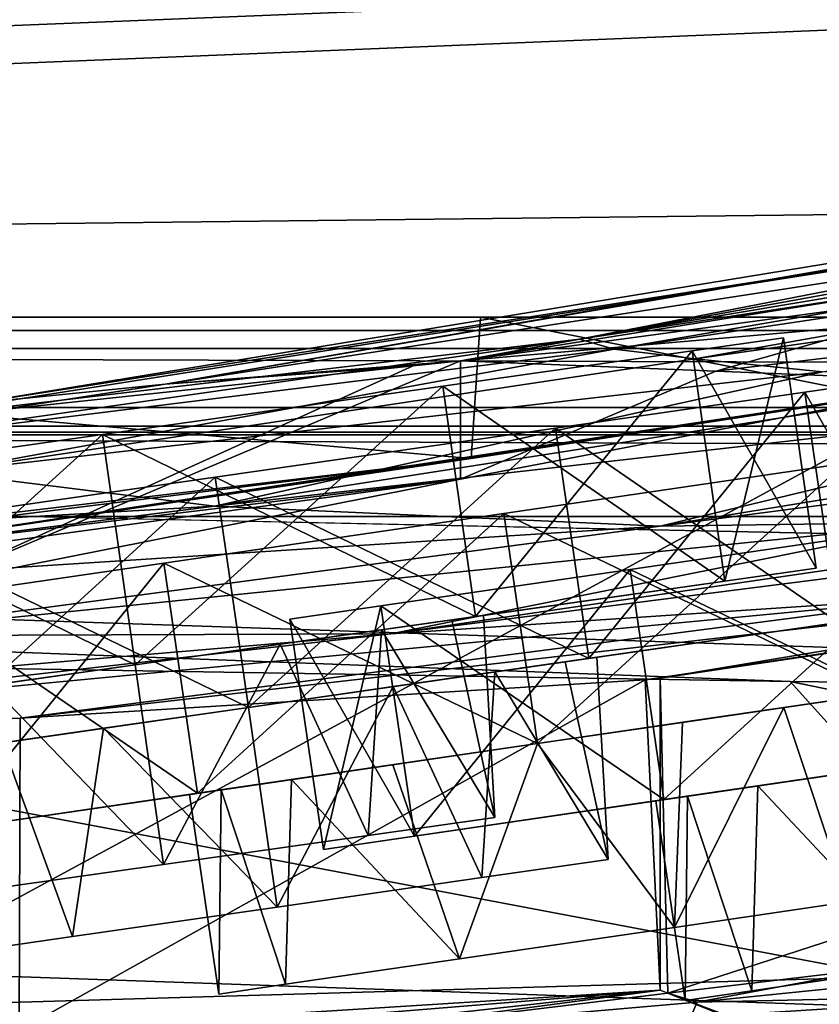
# Model space of a CAD drawing. Header units: metres. Extents: x 0 to 1004, y -708 to 0.
# Tile 75 of 116: x 324 to 350, y -73 to -42. Entities that reach past the tile are written whole.
import ezdxf

# ---------------------------------------------------------------- set-up
doc = ezdxf.new("R2010")
doc.units = ezdxf.units.M

msp = doc.modelspace()

# ---------------------------------------------------------------- linework, layer by layer
at = {"layer": 'top'}
for points in [[(61.022282, -41.297203, 2063.059814), (61.022282, -51.297203, 2063.059814), (943.022278, -41.297325, 2063.059814)], [(61.022282, -41.297203, 163.059692), (943.022278, -41.297325, 163.059692), (61.022282, -51.297203, 163.059692)], [(943.022278, -41.297325, 2063.059814), (61.022282, -51.297203, 2063.059814), (943.0224, -51.297203, 2063.059814)], [(943.022278, -41.297325, 163.059692), (943.0224, -51.297203, 163.059692), (61.022282, -51.297203, 163.059692)], [(363.219818, -48.120342, 1923.056763), (328.586365, -53.445087, 1818.556274), (377.972412, -44.951412, 1818.617554)], [(377.972412, -44.951412, 1818.617554), (328.586365, -53.445087, 1818.556274), (370.676178, -46.15657, 1713.907837)], [(328.586365, -53.445087, 1818.556274), (322.434326, -54.059696, 1713.830444), (370.676178, -46.15657, 1713.907837)], [(370.676178, -46.15657, 1713.907837), (322.434326, -54.059696, 1713.830444), (366.522369, -47.207523, 1609.020386)], [(322.434326, -54.059696, 1713.830444), (318.92099, -54.707317, 1608.970215), (366.522369, -47.207523, 1609.020386)], [(366.522369, -47.207523, 1609.020386), (318.92099, -54.707317, 1608.970215), (341.837433, -52.003891, 1504.057007)], [(341.837433, -52.003891, 1504.057007), (365.508514, -48.041042, 1504.057007), (366.522369, -47.207523, 1609.020386)], [(338.034821, -52.694641, 1923.056885), (368.39978, -47.850792, 1940.321289), (358.754669, -49.900101, 1946.745972)], [(338.034821, -52.694641, 1923.056885), (363.219818, -48.120342, 1923.056763), (368.39978, -47.850792, 1940.321289)], [(363.219818, -48.120342, 1923.056763), (338.034821, -52.694641, 1923.056885), (328.586365, -53.445087, 1818.556274)], [(366.729797, -48.234787, 1428.911499), (365.508514, -48.041042, 1504.057007), (341.837433, -52.003891, 1504.057007)], [(342.945557, -52.326302, 1428.981689), (366.729797, -48.234787, 1428.911499), (341.837433, -52.003891, 1504.057007)], [(369.556976, -48.350975, 1353.808228), (366.729797, -48.234787, 1428.911499), (342.945557, -52.326302, 1428.981689)], [(345.533508, -52.630741, 1353.942505), (369.556976, -48.350975, 1353.808228), (342.945557, -52.326302, 1428.981689)], [(373.996002, -48.595257, 1278.78125), (369.556976, -48.350975, 1353.808228), (345.533508, -52.630741, 1353.942505)], [(349.608521, -53.044209, 1278.967163), (373.996002, -48.595257, 1278.78125), (345.533508, -52.630741, 1353.942505)], [(351.472168, -51.539196, 1954.318237), (338.034821, -52.694641, 1923.056885), (358.754669, -49.900101, 1946.745972)], [(943.0224, -51.297203, 163.059692), (277.758484, -51.297203, 197.247162), (61.022282, -51.297203, 163.059692)], [(234.177872, -51.297203, 2037.609009), (496.239227, -51.297203, 2032.241211), (61.022282, -51.297203, 2063.059814)], [(496.239227, -51.297203, 2032.241211), (549.258301, -51.297203, 2034.755859), (61.022282, -51.297203, 2063.059814)], [(61.022282, -51.297203, 2063.059814), (549.258301, -51.297203, 2034.755859), (943.0224, -51.297203, 2063.059814)], [(286.669708, -51.297203, 2029.74585), (443.401367, -51.297203, 2027.190918), (234.177872, -51.297203, 2037.609009)], [(443.401367, -51.297203, 2027.190918), (496.239227, -51.297203, 2032.241211), (234.177872, -51.297203, 2037.609009)], [(318.295654, -51.297203, 203.297897), (277.758484, -51.297203, 197.247162), (943.0224, -51.297203, 163.059692)], [(286.363739, -61.972305, 2027.888794), (338.377258, -55.826614, 2018.356689), (286.669708, -51.297203, 2029.74585)], [(286.669708, -51.297203, 2029.74585), (338.377258, -55.826614, 2018.356689), (338.67041, -51.297203, 2019.108521)], [(338.67041, -51.297203, 2019.108521), (390.865906, -51.297203, 2019.616333), (286.669708, -51.297203, 2029.74585)], [(390.865906, -51.297203, 2019.616333), (443.401367, -51.297203, 2027.190918), (286.669708, -51.297203, 2029.74585)], [(358.151459, -51.297203, 212.02446), (356.061646, -74.70504, 220.283951), (316.82135, -73.702324, 211.318314)], [(358.151459, -51.297203, 212.02446), (316.82135, -73.702324, 211.318314), (318.295654, -51.297203, 203.297897)], [(358.151459, -51.297203, 212.02446), (318.295654, -51.297203, 203.297897), (943.0224, -51.297203, 163.059692)], [(338.377258, -55.826614, 2018.356689), (351.423187, -53.833424, 2015.596313), (338.67041, -51.297203, 2019.108521)], [(338.67041, -51.297203, 2019.108521), (351.423187, -53.833424, 2015.596313), (351.57663, -51.297203, 2016.019043)], [(338.67041, -51.297203, 2019.108521), (351.57663, -51.297203, 2016.019043), (390.865906, -51.297203, 2019.616333)], [(346.19519, -53.027618, 1969.005981), (338.034821, -52.694641, 1923.056885), (351.472168, -51.539196, 1954.318237)], [(357.183289, -51.719677, 1984.394653), (346.19519, -53.027618, 1969.005981), (351.472168, -51.539196, 1954.318237)], [(354.35553, -53.3606, 2014.955078), (346.19519, -53.027618, 1969.005981), (357.183289, -51.719677, 1984.394653)], [(318.92099, -54.707317, 1608.970215), (318.043152, -55.402069, 1504.057129), (341.837433, -52.003891, 1504.057007)], [(341.837433, -52.003891, 1504.057007), (318.043152, -55.402069, 1504.057129), (342.945557, -52.326302, 1428.981689)], [(344.421021, -62.856411, 663.09668), (344.657837, -72.940102, 662.833008), (408.973511, -52.034935, 663.380066)], [(344.421021, -62.856411, 663.09668), (408.973511, -52.034935, 663.380066), (375.887054, -58.173946, 664.056458)], [(344.657837, -72.940102, 662.833008), (376.314453, -84.957024, 662.518494), (408.973511, -52.034935, 663.380066)], [(318.043152, -55.402069, 1504.057129), (321.388947, -56.256416, 1354.045044), (342.945557, -52.326302, 1428.981689)], [(342.945557, -52.326302, 1428.981689), (321.388947, -56.256416, 1354.045044), (345.533508, -52.630741, 1353.942505)], [(336.515533, -52.857918, 1914.426514), (338.034821, -52.694641, 1923.056885), (321.154938, -59.835468, 1818.915405)], [(321.154938, -59.835468, 1818.915405), (338.034821, -52.694641, 1923.056885), (338.034912, -56.4869, 1923.057007)], [(323.196503, -54.281437, 1832.646729), (336.515533, -52.857918, 1914.426514), (321.154938, -59.835468, 1818.915405)], [(321.388947, -56.256416, 1354.045044), (349.608521, -53.044209, 1278.967163), (345.533508, -52.630741, 1353.942505)], [(328.586365, -53.445087, 1818.556274), (336.515533, -52.857918, 1914.426514), (323.196503, -54.281437, 1832.646729)], [(338.034821, -52.694641, 1923.056885), (336.515533, -52.857918, 1914.426514), (328.586365, -53.445087, 1818.556274)], [(338.034821, -52.694641, 1923.056885), (346.19519, -53.027618, 1969.005981), (338.034912, -56.4869, 1923.057007)], [(321.388947, -56.256416, 1354.045044), (330.166107, -57.344852, 1204.248535), (349.608521, -53.044209, 1278.967163)], [(330.166107, -57.344852, 1204.248535), (355.172638, -53.449196, 1204.084961), (349.608521, -53.044209, 1278.967163)], [(338.034912, -56.4869, 1923.057007), (346.19519, -53.027618, 1969.005981), (354.35553, -53.3606, 2014.955078)], [(353.603912, -57.857521, 980.373413), (380.812561, -53.238743, 980.282288), (344.415314, -57.985592, 1054.859985)], [(380.812561, -53.238743, 980.282288), (370.773468, -53.682358, 1054.716309), (344.415314, -57.985592, 1054.859985)], [(338.034912, -56.4869, 1923.057007), (354.35553, -53.3606, 2014.955078), (315.591125, -59.184364, 1983.377441)], [(354.35553, -53.3606, 2014.955078), (351.423187, -53.833424, 2015.596313), (315.591125, -59.184364, 1983.377441)], [(328.586365, -53.445087, 1818.556274), (323.196503, -54.281437, 1832.646729), (322.434326, -54.059696, 1713.830444)], [(362.227173, -53.707546, 1129.325806), (355.172638, -53.449196, 1204.084961), (330.166107, -57.344852, 1204.248535)], [(315.591125, -59.184364, 1983.377441), (351.423187, -53.833424, 2015.596313), (338.377258, -55.826614, 2018.356689)], [(344.415314, -57.985592, 1054.859985), (362.227173, -53.707546, 1129.325806), (330.166107, -57.344852, 1204.248535)], [(344.415314, -57.985592, 1054.859985), (370.773468, -53.682358, 1054.716309), (362.227173, -53.707546, 1129.325806)], [(335.799805, -61.432766, 906.060059), (384.502838, -55.234798, 784.684448), (364.174011, -57.283676, 906.060059)], [(354.203156, -60.211025, 784.734924), (384.502838, -55.234798, 784.684448), (335.799805, -61.432766, 906.060059)], [(315.591125, -59.184364, 1983.377441), (338.377258, -55.826614, 2018.356689), (282.246185, -62.80423, 1983.376099)], [(338.377258, -55.826614, 2018.356689), (286.363739, -61.972305, 2027.888794), (282.246185, -62.80423, 1983.376099)], [(321.388947, -56.256416, 1354.045044), (297.143707, -59.232967, 1354.121948), (330.166107, -57.344852, 1204.248535)], [(321.154938, -59.835468, 1818.915405), (338.034912, -56.4869, 1923.057007), (306.177032, -60.852165, 1923.057007)], [(338.034912, -56.4869, 1923.057007), (315.591125, -59.184364, 1983.377441), (306.177032, -60.852165, 1923.057007)], [(297.143707, -59.232967, 1354.121948), (305.048401, -60.52087, 1204.368042), (330.166107, -57.344852, 1204.248535)], [(330.166107, -57.344852, 1204.248535), (305.048401, -60.52087, 1204.368042), (344.415314, -57.985592, 1054.859985)], [(353.603912, -57.857521, 980.373413), (335.799805, -61.432766, 906.060059), (364.174011, -57.283676, 906.060059)], [(344.415314, -57.985592, 1054.859985), (317.914856, -61.499485, 1054.963257), (353.603912, -57.857521, 980.373413)], [(317.914856, -61.499485, 1054.963257), (335.799805, -61.432766, 906.060059), (353.603912, -57.857521, 980.373413)], [(305.048401, -60.52087, 1204.368042), (317.914856, -61.499485, 1054.963257), (344.415314, -57.985592, 1054.859985)], [(354.203156, -60.211025, 784.734924), (323.948792, -64.13002, 784.502808), (375.887054, -58.173946, 664.056458)], [(323.948792, -64.13002, 784.502808), (343.93512, -62.907749, 664.155151), (375.887054, -58.173946, 664.056458)], [(375.887054, -58.173946, 664.056458), (343.93512, -62.907749, 664.155151), (344.421021, -62.856411, 663.09668)], [(335.799805, -61.432766, 906.060059), (307.622009, -64.645462, 906.080139), (354.203156, -60.211025, 784.734924)], [(307.622009, -64.645462, 906.080139), (323.948792, -64.13002, 784.502808), (354.203156, -60.211025, 784.734924)], [(317.914856, -61.499485, 1054.963257), (299.778381, -64.49144, 980.287476), (335.799805, -61.432766, 906.060059)], [(299.778381, -64.49144, 980.287476), (307.622009, -64.645462, 906.080139), (335.799805, -61.432766, 906.060059)], [(344.421143, -72.843178, 664.056396), (343.93512, -62.907749, 664.155151), (323.913574, -74.130554, 784.733643)], [(343.93512, -62.907749, 664.155151), (323.948792, -64.13002, 784.502808), (323.913574, -74.130554, 784.733643)], [(344.421021, -62.856411, 663.09668), (343.93512, -62.907749, 664.155151), (344.421143, -72.843178, 664.056396)], [(344.657837, -72.940102, 662.833008), (344.421021, -62.856411, 663.09668), (344.421143, -72.843178, 664.056396)], [(323.913574, -74.130554, 784.733643), (323.948792, -64.13002, 784.502808), (307.622009, -64.645462, 906.080139)], [(351.089478, -75.518707, 629.583435), (344.657837, -72.940102, 662.833008), (351.480469, -72.125359, 627.656799)], [(344.657837, -72.940102, 662.833008), (345.604462, -73.222527, 547.334351), (351.480469, -72.125359, 627.656799)], [(345.604462, -73.222527, 547.334351), (357.368317, -72.02578, 547.33429), (351.480469, -72.125359, 627.656799)], [(357.170837, -72.967789, 430.611694), (357.368317, -72.02578, 547.33429), (345.604462, -73.222527, 547.334351)], [(293.626007, -76.976013, 784.993225), (344.421143, -72.843178, 664.056396), (323.913574, -74.130554, 784.733643)], [(311.675659, -76.46579, 664.056396), (344.421143, -72.843178, 664.056396), (293.626007, -76.976013, 784.993225)], [(344.421143, -72.843178, 664.056396), (311.675659, -76.46579, 664.056396), (333.822174, -74.252205, 547.334473)], [(344.421143, -72.843178, 664.056396), (333.822174, -74.252205, 547.334473), (344.657837, -72.940102, 662.833008)], [(333.822174, -74.252205, 547.334473), (345.604462, -73.222527, 547.334351), (344.657837, -72.940102, 662.833008)], [(376.360352, -84.973488, 629.057312), (344.657837, -72.940102, 662.833008), (351.089478, -75.518707, 629.583435)], [(376.314453, -84.957024, 662.518494), (344.657837, -72.940102, 662.833008), (376.360352, -84.973488, 629.057312)], [(345.390564, -73.718033, 430.611694), (356.061646, -74.70504, 220.283951), (357.170837, -72.967789, 430.611694)], [(345.390564, -73.718033, 430.611694), (357.170837, -72.967789, 430.611694), (345.604462, -73.222527, 547.334351)], [(345.390564, -73.718033, 430.611694), (345.604462, -73.222527, 547.334351), (333.822174, -74.252205, 547.334473)]]:
    msp.add_3dface(points, dxfattribs=at)
at = {"layer": 'top0123410'}
for points in [[(13.024674, -13.027127, 2065.279785), (51.722694, -51.725147, 2065.279785), (991.024658, -13.027127, 2065.279785)], [(51.722694, -51.725147, 2065.279785), (952.32666, -51.725147, 2065.279785), (991.024658, -13.027127, 2065.279785)], [(16.024673, -16.027126, 2063.023682), (988.024658, -16.027126, 2063.023682), (54.19355, -54.196003, 2063.023682)], [(54.19355, -54.196003, 2063.023682), (988.024658, -16.027126, 2063.023682), (949.855774, -54.196003, 2063.023682)], [(952.32666, -51.725147, 2065.279785), (51.722694, -51.725147, 2065.279785), (949.265869, -54.785912, 2076.154297)], [(51.722694, -51.725147, 2065.279785), (54.783459, -54.785912, 2076.154297), (949.265869, -54.785912, 2076.154297)], [(57.681236, -57.683689, 2075.415039), (54.19355, -54.196003, 2063.023682), (946.368103, -57.683689, 2075.415039)], [(54.19355, -54.196003, 2063.023682), (949.855774, -54.196003, 2063.023682), (946.368103, -57.683689, 2075.415039)], [(949.265869, -54.785912, 2076.154297), (54.783459, -54.785912, 2076.154297), (55.066067, -55.06852, 2077.158447)], [(55.066067, -55.06852, 2077.158447), (948.978638, -55.06852, 2077.158447), (949.265869, -54.785912, 2076.154297)], [(55.066067, -55.06852, 2077.158447), (61.497978, -80.844574, 2094.340576), (948.978638, -55.06852, 2077.158447)], [(61.497978, -80.844574, 2094.340576), (942.551331, -80.844612, 2094.340576), (948.978638, -55.06852, 2077.158447)], [(57.681236, -57.683689, 2075.415039), (946.368103, -57.683689, 2075.415039), (64.21714, -84.262329, 2093.132324)], [(946.368103, -57.683689, 2075.415039), (939.284973, -86.017784, 2094.30249), (64.21714, -84.262329, 2093.132324)]]:
    msp.add_3dface(points, dxfattribs=at)
at = {"layer": 'top0123431'}
for points in [[(343.452942, -59.376087, 958.911865), (354.336945, -57.782799, 955.964417), (344.531342, -66.742653, 958.911865)], [(355.415344, -65.149361, 999.964478), (354.336945, -57.782799, 999.964478), (343.452942, -59.376087, 997.017029)], [(343.452942, -59.376087, 997.017029), (354.336945, -57.782799, 955.964417), (343.452942, -59.376087, 958.911865)], [(343.452942, -59.376087, 997.017029), (354.336945, -57.782799, 999.964478), (354.336945, -57.782799, 955.964417)], [(354.336945, -57.782799, 955.964417), (355.415344, -65.149361, 955.964417), (344.531342, -66.742653, 958.911865)], [(335.485321, -60.542458, 966.964478), (343.452942, -59.376087, 958.911865), (336.56369, -67.909019, 966.964478)], [(344.531342, -66.742653, 997.017029), (343.452942, -59.376087, 997.017029), (335.485321, -60.542458, 988.964478)], [(335.485321, -60.542458, 988.964478), (343.452942, -59.376087, 958.911865), (335.485321, -60.542458, 966.964478)], [(335.485321, -60.542458, 988.964478), (343.452942, -59.376087, 997.017029), (343.452942, -59.376087, 958.911865)], [(343.452942, -59.376087, 958.911865), (344.531342, -66.742653, 958.911865), (336.56369, -67.909019, 966.964478)], [(344.531342, -66.742653, 997.017029), (355.415344, -65.149361, 999.964478), (343.452942, -59.376087, 997.017029)], [(332.568939, -60.969379, 977.964478), (335.485321, -60.542458, 966.964478), (333.647339, -68.335945, 977.964478)], [(336.56369, -67.909019, 988.964478), (335.485321, -60.542458, 988.964478), (332.568939, -60.969379, 977.964478)], [(332.568939, -60.969379, 977.964478), (335.485321, -60.542458, 988.964478), (335.485321, -60.542458, 966.964478)], [(335.485321, -60.542458, 966.964478), (336.56369, -67.909019, 966.964478), (333.647339, -68.335945, 977.964478)], [(336.56369, -67.909019, 988.964478), (344.531342, -66.742653, 997.017029), (335.485321, -60.542458, 988.964478)], [(333.647339, -68.335945, 977.964478), (336.56369, -67.909019, 988.964478), (332.568939, -60.969379, 977.964478)], [(355.415344, -65.149361, 955.964417), (349.896393, -65.957268, 965.80304), (344.531342, -66.742653, 958.911865)], [(355.415344, -65.149361, 999.964478), (344.531342, -66.742653, 997.017029), (349.896393, -65.957268, 990.125916)], [(347.541168, -66.302025, 985.922546), (350.785431, -65.827095, 988.200012), (346.054352, -66.519699, 987.425232)], [(350.785431, -65.827095, 988.200012), (349.896393, -65.957268, 990.125916), (346.054352, -66.519699, 987.425232)], [(349.896393, -65.957268, 965.80304), (350.785431, -65.827095, 967.728882), (347.541168, -66.302025, 970.006348)], [(347.541168, -66.302025, 985.922546), (352.91098, -72.041237, 988.663086), (350.785431, -65.827095, 988.200012)], [(347.541168, -66.302025, 970.006348), (350.785431, -65.827095, 967.728882), (352.91098, -72.041237, 967.265869)], [(349.896393, -65.957268, 965.80304), (346.054352, -66.519699, 968.503662), (344.531342, -66.742653, 958.911865)], [(344.531342, -66.742653, 997.017029), (346.054352, -66.519699, 987.425232), (349.896393, -65.957268, 990.125916)], [(346.054352, -66.519699, 968.503662), (349.896393, -65.957268, 965.80304), (347.541168, -66.302025, 970.006348)], [(345.287689, -66.631905, 982.643677), (347.541168, -66.302025, 985.922546), (343.382141, -66.910881, 983.542175)], [(347.541168, -66.302025, 985.922546), (346.054352, -66.519699, 987.425232), (343.382141, -66.910881, 983.542175)], [(346.054352, -66.519699, 968.503662), (347.541168, -66.302025, 970.006348), (345.287689, -66.631905, 973.285217)], [(345.287689, -66.631905, 982.643677), (347.345703, -72.855927, 984.576538), (347.541168, -66.302025, 985.922546)], [(345.287689, -66.631905, 973.285217), (347.541168, -66.302025, 970.006348), (347.345703, -72.855927, 971.352356)], [(347.345703, -72.855927, 984.576538), (352.91098, -72.041237, 988.663086), (347.541168, -66.302025, 985.922546)], [(347.541168, -66.302025, 970.006348), (352.91098, -72.041237, 967.265869), (347.345703, -72.855927, 971.352356)], [(344.531342, -66.742653, 958.911865), (346.054352, -66.519699, 968.503662), (336.56369, -67.909019, 966.964478)], [(346.054352, -66.519699, 968.503662), (343.382141, -66.910881, 972.386719), (336.56369, -67.909019, 966.964478)], [(344.531342, -66.742653, 997.017029), (336.56369, -67.909019, 988.964478), (346.054352, -66.519699, 987.425232)], [(336.56369, -67.909019, 988.964478), (343.382141, -66.910881, 983.542175), (346.054352, -66.519699, 987.425232)], [(344.279572, -66.77948, 977.964478), (345.287689, -66.631905, 982.643677), (342.17691, -67.087311, 977.964478)], [(345.287689, -66.631905, 982.643677), (343.382141, -66.910881, 983.542175), (342.17691, -67.087311, 977.964478)], [(342.17691, -67.087311, 977.964478), (343.382141, -66.910881, 972.386719), (344.279572, -66.77948, 977.964478)], [(343.382141, -66.910881, 972.386719), (346.054352, -66.519699, 968.503662), (345.287689, -66.631905, 973.285217)], [(343.382141, -66.910881, 972.386719), (345.287689, -66.631905, 973.285217), (344.279572, -66.77948, 977.964478)], [(344.279572, -66.77948, 977.964478), (345.219971, -73.167114, 977.964478), (345.287689, -66.631905, 982.643677)], [(344.279572, -66.77948, 977.964478), (345.287689, -66.631905, 973.285217), (345.219971, -73.167114, 977.964478)], [(345.219971, -73.167114, 977.964478), (347.345703, -72.855927, 984.576538), (345.287689, -66.631905, 982.643677)], [(345.287689, -66.631905, 973.285217), (347.345703, -72.855927, 971.352356), (345.219971, -73.167114, 977.964478)], [(336.56369, -67.909019, 966.964478), (343.382141, -66.910881, 972.386719), (333.647339, -68.335945, 977.964478)], [(343.382141, -66.910881, 972.386719), (342.17691, -67.087311, 977.964478), (333.647339, -68.335945, 977.964478)], [(333.647339, -68.335945, 977.964478), (342.17691, -67.087311, 977.964478), (343.382141, -66.910881, 983.542175)], [(336.56369, -67.909019, 988.964478), (333.647339, -68.335945, 977.964478), (343.382141, -66.910881, 983.542175)], [(347.345703, -72.855927, 971.352356), (352.91098, -72.041237, 988.663086), (347.345703, -72.855927, 984.576538)], [(347.345703, -72.855927, 971.352356), (352.91098, -72.041237, 967.265869), (352.91098, -72.041237, 988.663086)], [(345.219971, -73.167114, 977.964478), (347.345703, -72.855927, 971.352356), (347.345703, -72.855927, 984.576538)]]:
    msp.add_3dface(points, dxfattribs=at)
at = {"layer": 'top0123432'}
for points in [[(339.42038, -57.579979, 1095.964478), (350.304352, -55.986691, 1098.911865), (340.498749, -64.946541, 1095.964478)], [(351.382751, -63.353252, 1137.016968), (350.304352, -55.986691, 1137.016968), (339.42038, -57.579979, 1139.964478)], [(339.42038, -57.579979, 1139.964478), (350.304352, -55.986691, 1098.911865), (339.42038, -57.579979, 1095.964478)], [(339.42038, -57.579979, 1139.964478), (350.304352, -55.986691, 1137.016968), (350.304352, -55.986691, 1098.911865)], [(350.304352, -55.986691, 1098.911865), (351.382751, -63.353252, 1098.911865), (340.498749, -64.946541, 1095.964478)], [(328.536377, -59.173271, 1098.911865), (339.42038, -57.579979, 1095.964478), (329.614746, -66.539833, 1098.911865)], [(340.498749, -64.946541, 1139.964478), (339.42038, -57.579979, 1139.964478), (328.536377, -59.173271, 1137.016968)], [(328.536377, -59.173271, 1137.016968), (339.42038, -57.579979, 1095.964478), (328.536377, -59.173271, 1098.911865)], [(328.536377, -59.173271, 1137.016968), (339.42038, -57.579979, 1139.964478), (339.42038, -57.579979, 1095.964478)], [(339.42038, -57.579979, 1095.964478), (340.498749, -64.946541, 1095.964478), (329.614746, -66.539833, 1098.911865)], [(340.498749, -64.946541, 1139.964478), (351.382751, -63.353252, 1137.016968), (339.42038, -57.579979, 1139.964478)], [(320.568726, -60.339642, 1106.964478), (328.536377, -59.173271, 1098.911865), (321.647095, -67.706207, 1106.964478)], [(329.614746, -66.539833, 1137.016968), (328.536377, -59.173271, 1137.016968), (320.568726, -60.339642, 1128.964478)], [(320.568726, -60.339642, 1128.964478), (328.536377, -59.173271, 1098.911865), (320.568726, -60.339642, 1106.964478)], [(320.568726, -60.339642, 1128.964478), (328.536377, -59.173271, 1137.016968), (328.536377, -59.173271, 1098.911865)], [(328.536377, -59.173271, 1098.911865), (329.614746, -66.539833, 1098.911865), (321.647095, -67.706207, 1106.964478)], [(329.614746, -66.539833, 1137.016968), (340.498749, -64.946541, 1139.964478), (328.536377, -59.173271, 1137.016968)], [(321.647095, -67.706207, 1128.964478), (329.614746, -66.539833, 1137.016968), (320.568726, -60.339642, 1128.964478)], [(349.859741, -63.576202, 1108.503662), (352.531921, -63.185024, 1112.386719), (348.372925, -63.793831, 1110.006348)], [(352.531921, -63.185024, 1112.386719), (350.626373, -63.463947, 1113.285156), (348.372925, -63.793831, 1110.006348)], [(340.498749, -64.946541, 1095.964478), (351.382751, -63.353252, 1098.911865), (346.01767, -64.138634, 1105.802979)], [(351.382751, -63.353252, 1137.016968), (340.498749, -64.946541, 1139.964478), (346.01767, -64.138634, 1130.125854)], [(346.01767, -64.138634, 1105.802979), (349.859741, -63.576202, 1108.503662), (345.128632, -64.268753, 1107.728882)], [(349.859741, -63.576202, 1108.503662), (348.372925, -63.793831, 1110.006348), (345.128632, -64.268753, 1107.728882)], [(351.382751, -63.353252, 1098.911865), (349.859741, -63.576202, 1108.503662), (346.01767, -64.138634, 1105.802979)], [(349.859741, -63.576202, 1127.425171), (351.382751, -63.353252, 1137.016968), (346.01767, -64.138634, 1130.125854)], [(348.372925, -63.793831, 1125.922485), (349.859741, -63.576202, 1127.425171), (346.01767, -64.138634, 1130.125854)], [(348.372925, -63.793831, 1125.922485), (350.626373, -63.463947, 1122.643677), (349.859741, -63.576202, 1127.425171)], [(348.372925, -63.793831, 1125.922485), (350.438751, -70.016716, 1124.576538), (350.626373, -63.463947, 1122.643677)], [(348.372925, -63.793831, 1110.006348), (350.626373, -63.463947, 1113.285156), (350.438751, -70.016716, 1111.352295)], [(345.128632, -64.268753, 1128.200073), (344.873444, -70.831406, 1128.663086), (348.372925, -63.793831, 1125.922485)], [(344.873444, -70.831406, 1128.663086), (350.438751, -70.016716, 1124.576538), (348.372925, -63.793831, 1125.922485)], [(344.873444, -70.831406, 1107.265869), (345.128632, -64.268753, 1107.728882), (348.372925, -63.793831, 1110.006348)], [(344.873444, -70.831406, 1107.265869), (348.372925, -63.793831, 1110.006348), (350.438751, -70.016716, 1111.352295)], [(345.128632, -64.268753, 1128.200073), (348.372925, -63.793831, 1125.922485), (346.01767, -64.138634, 1130.125854)], [(346.01767, -64.138634, 1105.802979), (340.498749, -64.946541, 1104.584961), (340.498749, -64.946541, 1095.964478)], [(346.01767, -64.138634, 1130.125854), (340.498749, -64.946541, 1139.964478), (340.498749, -64.946541, 1131.343994)], [(345.128632, -64.268753, 1128.200073), (346.01767, -64.138634, 1130.125854), (340.498749, -64.946541, 1131.343994)], [(340.498749, -64.946541, 1104.584961), (346.01767, -64.138634, 1105.802979), (340.498749, -64.946518, 1106.709961)], [(346.01767, -64.138634, 1105.802979), (345.128632, -64.268753, 1107.728882), (340.498749, -64.946518, 1106.709961)], [(340.498749, -64.946518, 1129.218872), (345.128632, -64.268753, 1128.200073), (340.498749, -64.946541, 1131.343994)], [(344.873444, -70.831406, 1128.663086), (345.128632, -64.268753, 1128.200073), (340.498749, -64.946518, 1129.218872)], [(340.498749, -64.946518, 1106.709961), (345.128632, -64.268753, 1107.728882), (344.873444, -70.831406, 1107.265869)], [(340.498749, -64.946541, 1095.964478), (334.979828, -65.754448, 1105.802979), (329.614746, -66.539833, 1098.911865)], [(340.498749, -64.946541, 1139.964478), (329.614746, -66.539833, 1137.016968), (334.979828, -65.754448, 1130.125854)], [(335.868835, -65.624283, 1128.200073), (340.498749, -64.946518, 1129.218872), (334.979828, -65.754448, 1130.125854)], [(340.498749, -64.946518, 1129.218872), (340.498749, -64.946541, 1131.343994), (334.979828, -65.754448, 1130.125854)], [(340.498749, -64.946541, 1104.584961), (334.979828, -65.754448, 1105.802979), (340.498749, -64.946541, 1095.964478)], [(340.498749, -64.946541, 1139.964478), (334.979828, -65.754448, 1130.125854), (340.498749, -64.946541, 1131.343994)], [(334.979828, -65.754448, 1105.802979), (340.498749, -64.946541, 1104.584961), (335.868835, -65.624283, 1107.728882)], [(340.498749, -64.946541, 1104.584961), (340.498749, -64.946518, 1106.709961), (335.868835, -65.624283, 1107.728882)], [(337.994385, -71.838417, 1128.663086), (340.498749, -64.946518, 1129.218872), (335.868835, -65.624283, 1128.200073)], [(335.868835, -65.624283, 1107.728882), (340.498749, -64.946518, 1106.709961), (337.994385, -71.838417, 1107.265869)], [(337.994385, -71.838417, 1128.663086), (344.873444, -70.831406, 1128.663086), (340.498749, -64.946518, 1129.218872)], [(337.994385, -71.838417, 1107.265869), (340.498749, -64.946518, 1106.709961), (344.873444, -70.831406, 1107.265869)], [(334.979828, -65.754448, 1105.802979), (331.137756, -66.316879, 1108.503662), (329.614746, -66.539833, 1098.911865)], [(329.614746, -66.539833, 1137.016968), (331.137756, -66.316879, 1127.425171), (334.979828, -65.754448, 1130.125854)], [(332.624573, -66.099205, 1125.922485), (335.868835, -65.624283, 1128.200073), (331.137756, -66.316879, 1127.425171)], [(335.868835, -65.624283, 1128.200073), (334.979828, -65.754448, 1130.125854), (331.137756, -66.316879, 1127.425171)], [(331.137756, -66.316879, 1108.503662), (334.979828, -65.754448, 1105.802979), (332.624573, -66.099205, 1110.006348)], [(334.979828, -65.754448, 1105.802979), (335.868835, -65.624283, 1107.728882), (332.624573, -66.099205, 1110.006348)], [(332.624573, -66.099205, 1125.922485), (337.994385, -71.838417, 1128.663086), (335.868835, -65.624283, 1128.200073)], [(332.624573, -66.099205, 1110.006348), (335.868835, -65.624283, 1107.728882), (337.994385, -71.838417, 1107.265869)], [(330.371094, -66.429085, 1122.643677), (332.624573, -66.099205, 1125.922485), (328.465546, -66.708061, 1123.542236)], [(332.624573, -66.099205, 1125.922485), (331.137756, -66.316879, 1127.425171), (328.465546, -66.708061, 1123.542236)], [(331.137756, -66.316879, 1108.503662), (332.624573, -66.099205, 1110.006348), (330.371094, -66.429085, 1113.285156)], [(330.371094, -66.429085, 1122.643677), (332.429108, -72.653114, 1124.576538), (332.624573, -66.099205, 1125.922485)], [(330.371094, -66.429085, 1113.285156), (332.624573, -66.099205, 1110.006348), (332.429108, -72.653114, 1111.352295)], [(332.429108, -72.653114, 1124.576538), (337.994385, -71.838417, 1128.663086), (332.624573, -66.099205, 1125.922485)], [(332.624573, -66.099205, 1110.006348), (337.994385, -71.838417, 1107.265869), (332.429108, -72.653114, 1111.352295)], [(329.614746, -66.539833, 1098.911865), (331.137756, -66.316879, 1108.503662), (321.647095, -67.706207, 1106.964478)], [(331.137756, -66.316879, 1108.503662), (328.465546, -66.708061, 1112.386719), (321.647095, -67.706207, 1106.964478)], [(329.614746, -66.539833, 1137.016968), (321.647095, -67.706207, 1128.964478), (331.137756, -66.316879, 1127.425171)], [(321.647095, -67.706207, 1128.964478), (328.465546, -66.708061, 1123.542236), (331.137756, -66.316879, 1127.425171)], [(329.362976, -66.57666, 1117.964478), (330.371094, -66.429085, 1122.643677), (327.260315, -66.884499, 1117.964478)], [(330.371094, -66.429085, 1122.643677), (328.465546, -66.708061, 1123.542236), (327.260315, -66.884499, 1117.964478)], [(328.465546, -66.708061, 1112.386719), (331.137756, -66.316879, 1108.503662), (330.371094, -66.429085, 1113.285156)], [(328.465546, -66.708061, 1112.386719), (330.371094, -66.429085, 1113.285156), (329.362976, -66.57666, 1117.964478)], [(329.362976, -66.57666, 1117.964478), (330.303375, -72.964294, 1117.964478), (330.371094, -66.429085, 1122.643677)], [(329.362976, -66.57666, 1117.964478), (330.371094, -66.429085, 1113.285156), (330.303375, -72.964294, 1117.964478)], [(330.303375, -72.964294, 1117.964478), (332.429108, -72.653114, 1124.576538), (330.371094, -66.429085, 1122.643677)], [(330.371094, -66.429085, 1113.285156), (332.429108, -72.653114, 1111.352295), (330.303375, -72.964294, 1117.964478)], [(321.647095, -67.706207, 1106.964478), (328.465546, -66.708061, 1112.386719), (318.730743, -68.133125, 1117.964478)], [(328.465546, -66.708061, 1112.386719), (327.260315, -66.884499, 1117.964478), (318.730743, -68.133125, 1117.964478)], [(318.730743, -68.133125, 1117.964478), (327.260315, -66.884499, 1117.964478), (328.465546, -66.708061, 1123.542236)], [(321.647095, -67.706207, 1128.964478), (318.730743, -68.133125, 1117.964478), (328.465546, -66.708061, 1123.542236)], [(327.260315, -66.884499, 1117.964478), (328.465546, -66.708061, 1112.386719), (329.362976, -66.57666, 1117.964478)], [(344.873444, -70.831406, 1107.265869), (350.438751, -70.016716, 1124.576538), (344.873444, -70.831406, 1128.663086)], [(344.873444, -70.831406, 1107.265869), (350.438751, -70.016716, 1111.352295), (350.438751, -70.016716, 1124.576538)], [(337.994385, -71.838417, 1107.265869), (344.873444, -70.831406, 1128.663086), (337.994385, -71.838417, 1128.663086)], [(337.994385, -71.838417, 1107.265869), (344.873444, -70.831406, 1107.265869), (344.873444, -70.831406, 1128.663086)], [(332.429108, -72.653114, 1111.352295), (337.994385, -71.838417, 1128.663086), (332.429108, -72.653114, 1124.576538)], [(332.429108, -72.653114, 1111.352295), (337.994385, -71.838417, 1107.265869), (337.994385, -71.838417, 1128.663086)], [(330.303375, -72.964294, 1117.964478), (332.429108, -72.653114, 1111.352295), (332.429108, -72.653114, 1124.576538)]]:
    msp.add_3dface(points, dxfattribs=at)
at = {"layer": 'top0123433'}
for points in [[(349.045105, -53.704922, 1246.964478), (351.962463, -53.28487, 1257.964478), (350.10614, -61.074005, 1246.964478)], [(351.962463, -53.28487, 1257.964478), (349.045105, -53.704922, 1268.964478), (353.023499, -60.65395, 1257.964478)], [(349.045105, -53.704922, 1246.964478), (349.045105, -53.704922, 1268.964478), (351.962463, -53.28487, 1257.964478)], [(341.074738, -54.852524, 1238.911865), (349.045105, -53.704922, 1246.964478), (342.135773, -62.221607, 1238.911865)], [(349.045105, -53.704922, 1268.964478), (341.074738, -54.852524, 1277.016968), (350.10614, -61.074005, 1268.964478)], [(341.074738, -54.852524, 1238.911865), (341.074738, -54.852524, 1277.016968), (349.045105, -53.704922, 1246.964478)], [(341.074738, -54.852524, 1277.016968), (349.045105, -53.704922, 1268.964478), (349.045105, -53.704922, 1246.964478)], [(349.045105, -53.704922, 1246.964478), (350.10614, -61.074005, 1246.964478), (342.135773, -62.221607, 1238.911865)], [(349.045105, -53.704922, 1268.964478), (350.10614, -61.074005, 1268.964478), (353.023499, -60.65395, 1257.964478)], [(330.187012, -56.420177, 1235.964478), (341.074738, -54.852524, 1238.911865), (331.248047, -63.789261, 1235.964478)], [(341.074738, -54.852524, 1277.016968), (330.187012, -56.420177, 1279.964478), (342.135773, -62.221607, 1277.016968)], [(330.187012, -56.420177, 1235.964478), (330.187012, -56.420177, 1279.964478), (341.074738, -54.852524, 1238.911865)], [(330.187012, -56.420177, 1279.964478), (341.074738, -54.852524, 1277.016968), (341.074738, -54.852524, 1238.911865)], [(341.074738, -54.852524, 1238.911865), (342.135773, -62.221607, 1238.911865), (331.248047, -63.789261, 1235.964478)], [(341.074738, -54.852524, 1277.016968), (342.135773, -62.221607, 1277.016968), (350.10614, -61.074005, 1268.964478)], [(320.360321, -65.356918, 1238.911865), (319.299286, -57.987835, 1238.911865), (330.187012, -56.420177, 1235.964478)], [(331.248047, -63.789261, 1279.964478), (330.187012, -56.420177, 1279.964478), (319.299286, -57.987835, 1277.016968)], [(319.299286, -57.987835, 1238.911865), (319.299286, -57.987835, 1277.016968), (330.187012, -56.420177, 1235.964478)], [(319.299286, -57.987835, 1277.016968), (330.187012, -56.420177, 1279.964478), (330.187012, -56.420177, 1235.964478)], [(331.248047, -63.789261, 1235.964478), (320.360321, -65.356918, 1238.911865), (330.187012, -56.420177, 1235.964478)], [(330.187012, -56.420177, 1279.964478), (331.248047, -63.789261, 1279.964478), (342.135773, -62.221607, 1277.016968)], [(320.360321, -65.356918, 1277.016968), (331.248047, -63.789261, 1279.964478), (319.299286, -57.987835, 1277.016968)], [(343.285339, -62.056084, 1263.542236), (344.490997, -61.882488, 1257.964478), (353.023499, -60.65395, 1257.964478)], [(344.490997, -61.882488, 1257.964478), (343.285339, -62.056084, 1252.386719), (353.023499, -60.65395, 1257.964478)], [(353.023499, -60.65395, 1257.964478), (343.285339, -62.056084, 1252.386719), (350.10614, -61.074005, 1246.964478)], [(353.023499, -60.65395, 1257.964478), (350.10614, -61.074005, 1268.964478), (343.285339, -62.056084, 1263.542236)], [(343.285339, -62.056084, 1252.386719), (340.612244, -62.440971, 1248.503662), (350.10614, -61.074005, 1246.964478)], [(350.10614, -61.074005, 1246.964478), (340.612244, -62.440971, 1248.503662), (342.135773, -62.221607, 1238.911865)], [(350.10614, -61.074005, 1268.964478), (340.612244, -62.440971, 1267.425171), (343.285339, -62.056084, 1263.542236)], [(350.10614, -61.074005, 1268.964478), (342.135773, -62.221607, 1277.016968), (340.612244, -62.440971, 1267.425171)], [(340.612244, -62.440971, 1248.503662), (343.285339, -62.056084, 1252.386719), (339.124908, -62.655094, 1250.006348)], [(343.285339, -62.056084, 1252.386719), (341.37915, -62.330521, 1253.285156), (339.124908, -62.655094, 1250.006348)], [(343.285339, -62.056084, 1263.542236), (340.612244, -62.440971, 1267.425171), (341.37915, -62.330521, 1262.643677)], [(343.285339, -62.056084, 1252.386719), (344.490997, -61.882488, 1257.964478), (341.37915, -62.330521, 1253.285156)], [(344.490997, -61.882488, 1257.964478), (342.387604, -62.185318, 1257.964478), (341.37915, -62.330521, 1253.285156)], [(343.285339, -62.056084, 1263.542236), (341.37915, -62.330521, 1262.643677), (342.387604, -62.185318, 1257.964478)], [(344.490997, -61.882488, 1257.964478), (343.285339, -62.056084, 1263.542236), (342.387604, -62.185318, 1257.964478)], [(342.135773, -62.221607, 1238.911865), (336.76886, -62.994354, 1245.802979), (331.248047, -63.789261, 1235.964478)], [(342.135773, -62.221607, 1277.016968), (331.248047, -63.789261, 1279.964478), (336.76886, -62.994354, 1270.125854)], [(340.612244, -62.440971, 1248.503662), (336.76886, -62.994354, 1245.802979), (342.135773, -62.221607, 1238.911865)], [(342.135773, -62.221607, 1277.016968), (336.76886, -62.994354, 1270.125854), (340.612244, -62.440971, 1267.425171)], [(340.612244, -62.440971, 1267.425171), (339.124908, -62.655094, 1265.922485), (341.37915, -62.330521, 1262.643677)], [(339.124908, -62.655094, 1250.006348), (341.37915, -62.330521, 1253.285156), (342.757599, -68.655113, 1254.488281)], [(342.757599, -68.655113, 1261.440674), (341.37915, -62.330521, 1262.643677), (339.124908, -62.655094, 1265.922485)], [(341.37915, -62.330521, 1253.285156), (342.387604, -62.185318, 1257.964478), (342.757599, -68.655113, 1254.488281)], [(342.387604, -62.185318, 1257.964478), (341.37915, -62.330521, 1262.643677), (342.757599, -68.655113, 1261.440674)], [(342.757599, -68.655113, 1254.488281), (342.387604, -62.185318, 1257.964478), (342.757599, -68.655113, 1261.440674)], [(336.76886, -62.994354, 1245.802979), (340.612244, -62.440971, 1248.503662), (335.879517, -63.122375, 1247.728882)], [(340.612244, -62.440971, 1248.503662), (339.124908, -62.655094, 1250.006348), (335.879517, -63.122375, 1247.728882)], [(336.76886, -62.994354, 1270.125854), (335.879517, -63.122375, 1268.200073), (339.124908, -62.655094, 1265.922485)], [(335.879517, -63.122375, 1247.728882), (339.124908, -62.655094, 1250.006348), (338.712799, -69.237495, 1248.863647)], [(339.124908, -62.655094, 1265.922485), (335.879517, -63.122375, 1268.200073), (338.712799, -69.237495, 1267.065186)], [(340.612244, -62.440971, 1267.425171), (336.76886, -62.994354, 1270.125854), (339.124908, -62.655094, 1265.922485)], [(339.124908, -62.655094, 1250.006348), (342.757599, -68.655113, 1254.488281), (338.712799, -69.237495, 1248.863647)], [(342.757599, -68.655113, 1261.440674), (339.124908, -62.655094, 1265.922485), (338.712799, -69.237495, 1267.065186)], [(336.76886, -62.994354, 1245.802979), (331.248047, -63.789261, 1244.584961), (331.248047, -63.789261, 1235.964478)], [(331.248047, -63.789261, 1279.964478), (331.248047, -63.789261, 1271.343994), (336.76886, -62.994354, 1270.125854)], [(331.248047, -63.789261, 1244.584961), (336.76886, -62.994354, 1245.802979), (331.248047, -63.789234, 1246.709961)], [(336.76886, -62.994354, 1245.802979), (335.879517, -63.122375, 1247.728882), (331.248047, -63.789234, 1246.709961)], [(336.76886, -62.994354, 1270.125854), (331.248047, -63.789261, 1271.343994), (335.879517, -63.122375, 1268.200073)], [(331.248047, -63.789261, 1271.343994), (331.248047, -63.789234, 1269.218872), (335.879517, -63.122375, 1268.200073)], [(331.248047, -63.789234, 1246.709961), (335.879517, -63.122375, 1247.728882), (332.168182, -70.179817, 1246.71521)], [(335.879517, -63.122375, 1268.200073), (331.248047, -63.789234, 1269.218872), (332.168182, -70.179817, 1269.218872)], [(335.879517, -63.122375, 1247.728882), (338.712799, -69.237495, 1248.863647), (332.168182, -70.179817, 1246.71521)], [(338.712799, -69.237495, 1267.065186), (335.879517, -63.122375, 1268.200073), (332.168182, -70.179817, 1269.218872)], [(331.248047, -63.789261, 1279.964478), (320.360321, -65.356918, 1277.016968), (325.727234, -64.584167, 1270.125854)], [(320.360321, -65.356918, 1238.911865), (331.248047, -63.789261, 1235.964478), (325.727234, -64.584167, 1245.802979)], [(326.616547, -64.456093, 1268.200073), (331.248047, -63.789234, 1269.218872), (325.727234, -64.584167, 1270.125854)], [(331.248047, -63.789234, 1269.218872), (331.248047, -63.789261, 1271.343994), (325.727234, -64.584167, 1270.125854)], [(331.248047, -63.789261, 1235.964478), (331.248047, -63.789261, 1244.584961), (325.727234, -64.584167, 1245.802979)], [(331.248047, -63.789261, 1271.343994), (331.248047, -63.789261, 1279.964478), (325.727234, -64.584167, 1270.125854)], [(326.616547, -64.456093, 1247.728882), (325.727234, -64.584167, 1245.802979), (331.248047, -63.789261, 1244.584961)], [(331.248047, -63.789234, 1246.709961), (326.616547, -64.456093, 1247.728882), (331.248047, -63.789261, 1244.584961)], [(331.248047, -63.789234, 1246.709961), (332.168182, -70.179817, 1246.71521), (326.616547, -64.456093, 1247.728882)], [(326.616547, -64.456093, 1268.200073), (332.168182, -70.179817, 1269.218872), (331.248047, -63.789234, 1269.218872)], [(325.727234, -64.584167, 1270.125854), (320.360321, -65.356918, 1277.016968), (321.88385, -65.13755, 1267.425171)], [(320.360321, -65.356918, 1238.911865), (325.727234, -64.584167, 1245.802979), (321.88385, -65.13755, 1248.503662)], [(323.371185, -64.923378, 1265.922485), (326.616547, -64.456093, 1268.200073), (321.88385, -65.13755, 1267.425171)], [(326.616547, -64.456093, 1268.200073), (325.727234, -64.584167, 1270.125854), (321.88385, -65.13755, 1267.425171)], [(323.371185, -64.923378, 1250.006348), (321.88385, -65.13755, 1248.503662), (325.727234, -64.584167, 1245.802979)], [(326.616547, -64.456093, 1247.728882), (323.371185, -64.923378, 1250.006348), (325.727234, -64.584167, 1245.802979)], [(326.616547, -64.456093, 1247.728882), (325.623566, -71.122131, 1248.863647), (323.371185, -64.923378, 1250.006348)], [(323.371185, -64.923378, 1265.922485), (325.623566, -71.122131, 1267.065186), (326.616547, -64.456093, 1268.200073)], [(332.168182, -70.179817, 1246.71521), (325.623566, -71.122131, 1248.863647), (326.616547, -64.456093, 1247.728882)], [(325.623566, -71.122131, 1267.065186), (332.168182, -70.179817, 1269.218872), (326.616547, -64.456093, 1268.200073)], [(325.623566, -71.122131, 1248.863647), (321.578766, -71.704514, 1254.488281), (323.371185, -64.923378, 1250.006348)], [(321.578766, -71.704514, 1261.440674), (325.623566, -71.122131, 1267.065186), (323.371185, -64.923378, 1265.922485)], [(342.757599, -68.655113, 1254.488281), (342.757599, -68.655113, 1261.440674), (338.712799, -69.237495, 1248.863647)], [(342.757599, -68.655113, 1261.440674), (338.712799, -69.237495, 1267.065186), (338.712799, -69.237495, 1248.863647)], [(338.712799, -69.237495, 1248.863647), (338.712799, -69.237495, 1267.065186), (332.168182, -70.179817, 1246.71521)], [(338.712799, -69.237495, 1267.065186), (332.168182, -70.179817, 1269.218872), (332.168182, -70.179817, 1246.71521)], [(332.168182, -70.179817, 1246.71521), (332.168182, -70.179817, 1269.218872), (325.623566, -71.122131, 1248.863647)], [(332.168182, -70.179817, 1269.218872), (325.623566, -71.122131, 1267.065186), (325.623566, -71.122131, 1248.863647)], [(325.623566, -71.122131, 1248.863647), (325.623566, -71.122131, 1267.065186), (321.578766, -71.704514, 1254.488281)], [(325.623566, -71.122131, 1267.065186), (321.578766, -71.704514, 1261.440674), (321.578766, -71.704514, 1254.488281)]]:
    msp.add_3dface(points, dxfattribs=at)
at = {"layer": 'top0123434'}
for points in [[(349.406677, -59.333729, 1397.964478), (348.360657, -51.962505, 1397.964478), (345.442444, -52.376617, 1408.964478)], [(346.488464, -59.747845, 1386.964478), (345.442444, -52.376617, 1386.964478), (348.360657, -51.962505, 1397.964478)], [(345.442444, -52.376617, 1408.964478), (348.360657, -51.962505, 1397.964478), (345.442444, -52.376617, 1386.964478)], [(349.406677, -59.333729, 1397.964478), (346.488464, -59.747845, 1386.964478), (348.360657, -51.962505, 1397.964478)], [(346.488464, -59.747845, 1408.964478), (345.442444, -52.376617, 1408.964478), (337.469757, -53.507996, 1417.016968)], [(338.515778, -60.879223, 1378.911865), (337.469757, -53.507996, 1378.911865), (345.442444, -52.376617, 1386.964478)], [(345.442444, -52.376617, 1408.964478), (345.442444, -52.376617, 1386.964478), (337.469757, -53.507996, 1417.016968)], [(345.442444, -52.376617, 1386.964478), (337.469757, -53.507996, 1378.911865), (337.469757, -53.507996, 1417.016968)], [(346.488464, -59.747845, 1386.964478), (338.515778, -60.879223, 1378.911865), (345.442444, -52.376617, 1386.964478)], [(346.488464, -59.747845, 1408.964478), (349.406677, -59.333729, 1397.964478), (345.442444, -52.376617, 1408.964478)], [(338.515778, -60.879223, 1417.016968), (337.469757, -53.507996, 1417.016968), (326.578888, -55.053486, 1419.964478)], [(327.624908, -62.424713, 1375.964478), (326.578888, -55.053486, 1375.964478), (337.469757, -53.507996, 1378.911865)], [(337.469757, -53.507996, 1417.016968), (337.469757, -53.507996, 1378.911865), (326.578888, -55.053486, 1419.964478)], [(337.469757, -53.507996, 1378.911865), (326.578888, -55.053486, 1375.964478), (326.578888, -55.053486, 1419.964478)], [(338.515778, -60.879223, 1378.911865), (327.624908, -62.424713, 1375.964478), (337.469757, -53.507996, 1378.911865)], [(338.515778, -60.879223, 1417.016968), (346.488464, -59.747845, 1408.964478), (337.469757, -53.507996, 1417.016968)], [(326.578888, -55.053486, 1419.964478), (315.687988, -56.598976, 1417.016968), (327.624908, -62.424713, 1419.964478)], [(315.687988, -56.598976, 1378.911865), (326.578888, -55.053486, 1375.964478), (316.734009, -63.970203, 1378.911865)], [(326.578888, -55.053486, 1419.964478), (326.578888, -55.053486, 1375.964478), (315.687988, -56.598976, 1417.016968)], [(326.578888, -55.053486, 1375.964478), (315.687988, -56.598976, 1378.911865), (315.687988, -56.598976, 1417.016968)], [(326.578888, -55.053486, 1375.964478), (327.624908, -62.424713, 1375.964478), (316.734009, -63.970203, 1378.911865)], [(327.624908, -62.424713, 1419.964478), (338.515778, -60.879223, 1417.016968), (326.578888, -55.053486, 1419.964478)], [(315.687988, -56.598976, 1417.016968), (316.734009, -63.970203, 1417.016968), (327.624908, -62.424713, 1419.964478)], [(346.488464, -59.747845, 1386.964478), (349.406677, -59.333729, 1397.964478), (339.66571, -60.716042, 1392.386719)], [(339.66571, -60.716042, 1392.386719), (349.406677, -59.333729, 1397.964478), (340.871704, -60.544899, 1397.964478)], [(349.406677, -59.333729, 1397.964478), (339.66571, -60.716042, 1403.542236), (340.871704, -60.544899, 1397.964478)], [(349.406677, -59.333729, 1397.964478), (346.488464, -59.747845, 1408.964478), (339.66571, -60.716042, 1403.542236)], [(338.515778, -60.879223, 1378.911865), (346.488464, -59.747845, 1386.964478), (336.991821, -61.095486, 1388.503662)], [(336.991821, -61.095486, 1388.503662), (346.488464, -59.747845, 1386.964478), (339.66571, -60.716042, 1392.386719)], [(346.488464, -59.747845, 1408.964478), (336.991821, -61.095486, 1407.425171), (339.66571, -60.716042, 1403.542236)], [(346.488464, -59.747845, 1408.964478), (338.515778, -60.879223, 1417.016968), (336.991821, -61.095486, 1407.425171)], [(337.758942, -60.986595, 1393.285156), (335.504059, -61.30658, 1390.006348), (339.66571, -60.716042, 1392.386719)], [(335.504059, -61.30658, 1390.006348), (336.991821, -61.095486, 1388.503662), (339.66571, -60.716042, 1392.386719)], [(337.758942, -60.986595, 1402.643677), (339.66571, -60.716042, 1403.542236), (336.991821, -61.095486, 1407.425171)], [(338.7677, -60.843445, 1397.964478), (337.758942, -60.986595, 1393.285156), (340.871704, -60.544899, 1397.964478)], [(337.758942, -60.986595, 1393.285156), (339.66571, -60.716042, 1392.386719), (340.871704, -60.544899, 1397.964478)], [(337.758942, -60.986595, 1402.643677), (338.7677, -60.843445, 1397.964478), (339.66571, -60.716042, 1403.542236)], [(338.7677, -60.843445, 1397.964478), (340.871704, -60.544899, 1397.964478), (339.66571, -60.716042, 1403.542236)], [(327.624908, -62.424713, 1375.964478), (338.515778, -60.879223, 1378.911865), (333.147339, -61.641045, 1385.802979)], [(338.515778, -60.879223, 1417.016968), (327.624908, -62.424713, 1419.964478), (333.147339, -61.641045, 1410.125854)], [(335.504059, -61.30658, 1390.006348), (332.257721, -61.767258, 1387.728882), (336.991821, -61.095486, 1388.503662)], [(332.257721, -61.767258, 1387.728882), (333.147339, -61.641045, 1385.802979), (336.991821, -61.095486, 1388.503662)], [(333.147339, -61.641045, 1385.802979), (338.515778, -60.879223, 1378.911865), (336.991821, -61.095486, 1388.503662)], [(338.515778, -60.879223, 1417.016968), (333.147339, -61.641045, 1410.125854), (336.991821, -61.095486, 1407.425171)], [(335.504059, -61.30658, 1405.922485), (336.991821, -61.095486, 1407.425171), (333.147339, -61.641045, 1410.125854)], [(335.504059, -61.30658, 1405.922485), (337.758942, -60.986595, 1402.643677), (336.991821, -61.095486, 1407.425171)], [(335.504059, -61.30658, 1405.922485), (339.124512, -67.31398, 1401.440674), (337.758942, -60.986595, 1402.643677)], [(337.758942, -60.986595, 1393.285156), (339.124512, -67.31398, 1394.488281), (335.504059, -61.30658, 1390.006348)], [(339.124512, -67.31398, 1401.440674), (338.7677, -60.843445, 1397.964478), (337.758942, -60.986595, 1402.643677)], [(339.124512, -67.31398, 1394.488281), (337.758942, -60.986595, 1393.285156), (338.7677, -60.843445, 1397.964478)], [(339.124512, -67.31398, 1401.440674), (339.124512, -67.31398, 1394.488281), (338.7677, -60.843445, 1397.964478)], [(332.257721, -61.767258, 1408.200073), (335.504059, -61.30658, 1405.922485), (333.147339, -61.641045, 1410.125854)], [(332.257721, -61.767258, 1408.200073), (335.078552, -67.88813, 1407.065186), (335.504059, -61.30658, 1405.922485)], [(335.504059, -61.30658, 1390.006348), (335.078552, -67.88813, 1388.863647), (332.257721, -61.767258, 1387.728882)], [(335.078552, -67.88813, 1407.065186), (339.124512, -67.31398, 1401.440674), (335.504059, -61.30658, 1405.922485)], [(339.124512, -67.31398, 1394.488281), (335.078552, -67.88813, 1388.863647), (335.504059, -61.30658, 1390.006348)], [(327.624908, -62.424713, 1419.964478), (327.624908, -62.424713, 1411.343994), (333.147339, -61.641045, 1410.125854)], [(327.624908, -62.424713, 1384.584961), (327.624908, -62.424713, 1375.964478), (333.147339, -61.641045, 1385.802979)], [(332.257721, -61.767258, 1408.200073), (333.147339, -61.641045, 1410.125854), (327.624908, -62.424713, 1411.343994)], [(332.257721, -61.767258, 1387.728882), (327.624908, -62.424686, 1386.709961), (333.147339, -61.641045, 1385.802979)], [(327.624908, -62.424686, 1386.709961), (327.624908, -62.424713, 1384.584961), (333.147339, -61.641045, 1385.802979)], [(327.624908, -62.424686, 1409.218872), (332.257721, -61.767258, 1408.200073), (327.624908, -62.424713, 1411.343994)], [(327.624908, -62.424686, 1409.218872), (328.532013, -68.817123, 1409.213623), (332.257721, -61.767258, 1408.200073)], [(332.257721, -61.767258, 1387.728882), (328.532013, -68.817131, 1386.709961), (327.624908, -62.424686, 1386.709961)], [(328.532013, -68.817123, 1409.213623), (335.078552, -67.88813, 1407.065186), (332.257721, -61.767258, 1408.200073)], [(335.078552, -67.88813, 1388.863647), (328.532013, -68.817131, 1386.709961), (332.257721, -61.767258, 1387.728882)], [(316.734009, -63.970203, 1417.016968), (322.102478, -63.208382, 1410.125854), (327.624908, -62.424713, 1419.964478)], [(316.734009, -63.970203, 1378.911865), (327.624908, -62.424713, 1375.964478), (322.102478, -63.208382, 1385.802979)], [(327.624908, -62.424713, 1411.343994), (322.102478, -63.208382, 1410.125854), (327.624908, -62.424686, 1409.218872)], [(322.102478, -63.208382, 1410.125854), (322.992065, -63.082115, 1408.200073), (327.624908, -62.424686, 1409.218872)], [(322.102478, -63.208382, 1410.125854), (327.624908, -62.424713, 1411.343994), (327.624908, -62.424713, 1419.964478)], [(327.624908, -62.424713, 1375.964478), (327.624908, -62.424713, 1384.584961), (322.102478, -63.208382, 1385.802979)], [(322.102478, -63.208382, 1385.802979), (327.624908, -62.424713, 1384.584961), (322.992065, -63.082115, 1387.728882)], [(327.624908, -62.424713, 1384.584961), (327.624908, -62.424686, 1386.709961), (322.992065, -63.082115, 1387.728882)], [(327.624908, -62.424686, 1409.218872), (322.992065, -63.082115, 1408.200073), (328.532013, -68.817123, 1409.213623)], [(322.992065, -63.082115, 1387.728882), (327.624908, -62.424686, 1386.709961), (328.532013, -68.817131, 1386.709961)], [(322.992065, -63.082115, 1408.200073), (321.985504, -69.746124, 1407.065186), (328.532013, -68.817123, 1409.213623)], [(321.985504, -69.746124, 1388.863647), (322.992065, -63.082115, 1387.728882), (328.532013, -68.817131, 1386.709961)], [(335.078552, -67.88813, 1407.065186), (335.078552, -67.88813, 1388.863647), (339.124512, -67.31398, 1401.440674)], [(335.078552, -67.88813, 1388.863647), (339.124512, -67.31398, 1394.488281), (339.124512, -67.31398, 1401.440674)], [(328.532013, -68.817123, 1409.213623), (328.532013, -68.817131, 1386.709961), (335.078552, -67.88813, 1407.065186)], [(328.532013, -68.817131, 1386.709961), (335.078552, -67.88813, 1388.863647), (335.078552, -67.88813, 1407.065186)], [(321.985504, -69.746124, 1407.065186), (321.985504, -69.746124, 1388.863647), (328.532013, -68.817123, 1409.213623)], [(321.985504, -69.746124, 1388.863647), (328.532013, -68.817131, 1386.709961), (328.532013, -68.817123, 1409.213623)]]:
    msp.add_3dface(points, dxfattribs=at)
at = {"layer": 'top0123459'}
for points in [[(994.049377, -10, 90), (217.024673, -653.266907, 90), (10, -10, 90)], [(787.024658, -653.266907, 90), (217.024673, -653.266907, 90), (994.049377, -10, 90)], [(23.447599, -15.487401, 163.059708), (67.223946, -52.298347, 163.059708), (980.601746, -15.487401, 163.059708)], [(67.223946, -52.298347, 163.059708), (936.825623, -52.298347, 163.059708), (980.601746, -15.487401, 163.059708)], [(348.574341, -62.955688, 140.056442), (399.720459, -63.554558, 140.04599), (67.223946, -52.298347, 163.059708)], [(399.720459, -63.554558, 140.04599), (604.328979, -63.554554, 140.046005), (67.223946, -52.298347, 163.059708)], [(67.223946, -52.298347, 163.059708), (604.328979, -63.554554, 140.046005), (936.825623, -52.298347, 163.059708)], [(348.574341, -62.955688, 140.056442), (67.223946, -52.298347, 163.059708), (297.435364, -62.117355, 140.071075)], [(310.246368, -71.936363, 117.082466), (358.174194, -73.613029, 117.0532), (297.435364, -62.117355, 140.071075)], [(297.435364, -62.117355, 140.071075), (358.174194, -73.613029, 117.0532), (348.574341, -62.955688, 140.056442)], [(358.174194, -73.613029, 117.0532), (406.116364, -74.810768, 117.032295), (348.574341, -62.955688, 140.056442)], [(348.574341, -62.955688, 140.056442), (406.116364, -74.810768, 117.032295), (399.720459, -63.554558, 140.04599)], [(64.753654, -187.940216, 115.05761), (358.174194, -73.613029, 117.0532), (310.246368, -71.936363, 117.082466)]]:
    msp.add_3dface(points, dxfattribs=at)

doc.saveas('drawing.dxf')
